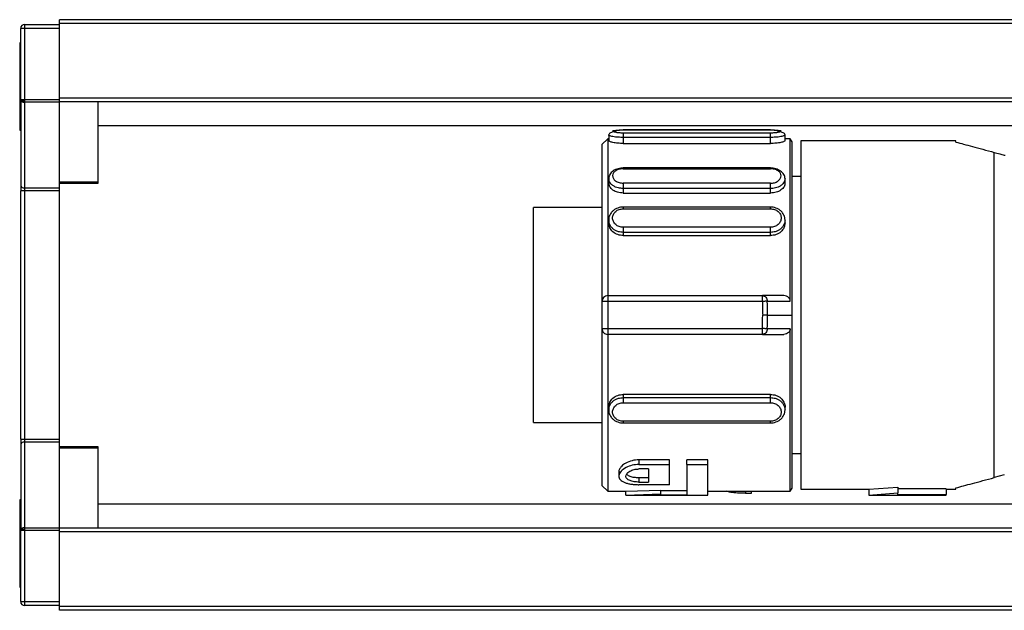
# Model space of a CAD drawing. Header units: millimetres. Extents: x -781 to 2759, y 413 to 796.
# Tile 2 of 17: x -434 to -383, y 415 to 446. Entities that reach past the tile are written whole.
import ezdxf

# ---------------------------------------------------------------- set-up
doc = ezdxf.new("R2010")
doc.units = ezdxf.units.MM

# ---------------------------------------------------------------- blocks, each defined once
blk = doc.blocks.new('Drawing View4')
at = {"color": 7, "linetype": 'Continuous', "lineweight": 25}
for p, q in [((-102.525, 14.635), (-102.525, 18.3)), ((-102.325, 18.3), (-102.525, 18.3)), ((-102.325, 18.5), (-102.325, 18.441)), ((-102.325, 18.5), (-100.525, 18.5)), ((-102.325, 18.441), (-102.325, 18.3)), ((-100.525, 18.3), (-102.325, 18.3)), ((-102.325, 18.3), (-102.325, 14.635)), ((-27.525, 18.75), (-100.525, 18.75)), ((-100.525, 18.55), (-100.525, 18.75)), ((-100.525, 14.7), (-100.525, 18.55)), ((-27.525, 18.55), (-100.525, 18.55)), ((-102.525, 17.55), (-102.575, 17.55)), ((-102.575, 17.55), (-102.575, 13.05)), ((-102.525, 14.635), (-102.325, 14.635)), ((-102.525, 14.635), (-102.525, 10.203)), ((-102.325, 14.635), (-102.325, 14.557)), ((-102.325, 14.635), (-100.525, 14.635)), ((-102.325, 14.557), (-102.325, 14.491)), ((-100.525, 14.491), (-102.325, 14.491)), ((-102.325, 14.491), (-102.325, 10.059)), ((-100.525, 14.5), (-100.525, 14.7)), ((-27.525, 14.7), (-100.525, 14.7)), ((-27.525, 14.5), (-100.525, 14.5)), ((-100.525, 14.491), (-100.525, 14.5)), ((-100.525, 10.059), (-100.525, 14.491)), ((-98.525, 10.376), (-98.525, 14.5)), ((-27.525, 13.262), (-98.525, 13.262)), ((-102.575, 13.05), (-102.525, 13.05)), ((-72.175, 12.797), (-72.175, 12.5)), ((-63.825, 13.062), (-71.425, 13.062)), ((-71.425, 13.061), (-63.825, 13.061)), ((-71.425, 13.06), (-71.425, 13.061)), ((-63.825, 12.895), (-71.425, 12.895)), ((-63.825, 13.061), (-63.825, 13.06)), ((-63.075, 12.5), (-63.075, 12.797)), ((-72.225, 12.6), (-72.525, 12.3)), ((-72.525, 12.3), (-72.525, 4.2)), ((-72.175, 12.6), (-72.225, 12.6)), ((-71.425, 12.67), (-71.425, 12.359)), ((-63.825, 12.67), (-71.425, 12.67)), ((-71.425, 12.359), (-63.825, 12.359)), ((-63.825, 12.359), (-63.825, 12.67)), ((-62.802, 12.6), (-63.075, 12.6)), ((-62.705, 12.45), (-62.802, 12.6)), ((-62.802, 4.213), (-62.802, 12.6)), ((-62.705, 3.5), (-62.705, 12.45)), ((-54.253, 12.5), (-62.253, 12.5)), ((-62.253, 12.5), (-62.253, -5.5)), ((-54.253, 12.428), (-54.253, 12.5)), ((-52.277, -4.898), (-52.277, 11.898)), ((-63.825, 11.092), (-71.425, 11.092)), ((-71.425, 11.05), (-63.825, 11.049)), ((-63.825, 11.089), (-63.825, 11.09)), ((-102.525, 10.203), (-102.525, 9.915)), ((-100.525, 10.376), (-98.525, 10.376)), ((-100.525, 10.311), (-98.525, 10.311)), ((-98.525, 10.311), (-98.525, 10.376)), ((-72.175, 10.541), (-72.175, 10.316)), ((-63.825, 10.306), (-71.425, 10.306)), ((-63.075, 10.315), (-63.075, 10.539)), ((-62.253, 10.65), (-62.705, 10.65)), ((-62.253, 10.65), (-62.705, 10.65)), ((-102.525, -2.915), (-102.525, 9.915)), ((-102.325, 10.059), (-100.525, 10.059)), ((-102.325, 10.059), (-102.325, 9.915)), ((-100.525, 9.915), (-102.325, 9.915)), ((-102.325, 9.915), (-102.325, -2.915)), ((-100.525, 9.915), (-100.525, 10.059)), ((-100.525, -2.915), (-100.525, 9.915)), ((-63.825, 10.032), (-71.425, 10.032)), ((-71.425, 10.032), (-71.425, 9.796)), ((-71.425, 9.796), (-63.825, 9.796)), ((-63.825, 9.796), (-63.825, 10.032)), ((-72.525, 9.05), (-76.053, 9.05)), ((-76.053, 3.5), (-76.053, 9.05)), ((-63.825, 9.072), (-71.425, 9.072)), ((-71.425, 9.068), (-71.425, 9.068)), ((-71.425, 8.986), (-63.825, 8.986)), ((-63.825, 9.068), (-63.825, 9.068)), ((-72.175, 8.411), (-72.175, 8.255)), ((-63.075, 8.255), (-63.075, 8.411)), ((-63.825, 8.028), (-71.425, 8.028)), ((-63.825, 7.764), (-71.425, 7.764)), ((-71.425, 7.764), (-71.425, 7.599)), ((-63.825, 7.599), (-63.825, 7.764)), ((-71.425, 7.599), (-63.825, 7.599)), ((-72.525, 4.2), (-72.525, 2.8)), ((-72.225, 4.5), (-72.225, 4.2)), ((-72.225, 4.5), (-64.243, 4.5)), ((-72.225, 4.2), (-72.225, 2.8)), ((-64.243, 4.2), (-72.225, 4.2)), ((-63.142, 4.5), (-64.243, 4.5)), ((-63.992, 4.211), (-62.802, 4.213)), ((-76.053, -2.05), (-76.053, 3.5)), ((-63.977, 3.5), (-62.705, 3.5)), ((-62.705, -5.45), (-62.705, 3.5)), ((-72.525, 2.8), (-72.525, -5.3)), ((-72.225, 2.8), (-64.243, 2.8)), ((-62.802, 2.787), (-63.991, 2.789)), ((-62.802, -5.6), (-62.802, 2.787)), ((-64.243, 2.5), (-72.225, 2.5)), ((-64.243, 2.5), (-63.142, 2.5)), ((-63.825, -0.599), (-71.425, -0.599)), ((-71.425, -0.599), (-71.425, -0.764)), ((-71.425, -0.764), (-63.825, -0.764)), ((-63.825, -0.764), (-63.825, -0.599)), ((-72.175, -1.255), (-72.175, -1.411)), ((-71.425, -1.028), (-63.825, -1.028)), ((-63.075, -1.411), (-63.075, -1.255)), ((-63.825, -1.986), (-71.425, -1.986)), ((-76.053, -2.05), (-72.525, -2.05)), ((-71.425, -2.068), (-71.425, -2.068)), ((-71.425, -2.072), (-63.825, -2.072)), ((-63.825, -2.068), (-63.825, -2.068)), ((-102.525, -2.915), (-102.325, -2.915)), ((-102.525, -2.915), (-102.525, -3.203)), ((-102.325, -2.915), (-100.525, -2.915)), ((-102.325, -2.915), (-102.325, -3.059)), ((-100.525, -3.059), (-100.525, -2.915)), ((-102.525, -3.203), (-102.525, -7.635)), ((-102.325, -3.059), (-102.325, -7.491)), ((-100.525, -3.059), (-102.325, -3.059)), ((-100.525, -7.491), (-100.525, -3.059)), ((-98.525, -3.311), (-100.525, -3.311)), ((-98.525, -3.376), (-100.525, -3.376)), ((-98.525, -7.5), (-98.525, -3.376)), ((-69.038, -3.979), (-70.613, -3.979)), ((-70.613, -3.979), (-70.613, -4.221)), ((-69.038, -4.221), (-69.038, -3.979)), ((-67.058, -3.979), (-68.138, -3.979)), ((-68.138, -4.221), (-68.138, -3.979)), ((-67.058, -4.221), (-67.058, -3.979)), ((-62.705, -3.65), (-62.253, -3.65)), ((-70.613, -4.221), (-69.038, -4.221)), ((-70.118, -4.451), (-70.613, -4.451)), ((-70.118, -4.451), (-70.118, -5.127)), ((-69.038, -5.263), (-69.038, -4.221)), ((-68.138, -4.221), (-67.058, -4.221)), ((-68.138, -4.221), (-68.138, -5.784)), ((-67.058, -5.8), (-67.058, -4.221)), ((-71.648, -4.597), (-71.648, -4.821)), ((-70.613, -4.911), (-70.613, -5.127)), ((-70.118, -4.911), (-70.613, -4.911)), ((-51.757, -4.759), (-52.277, -4.898)), ((-72.525, -5.3), (-72.225, -5.6)), ((-71.288, -5.6), (-69.488, -5.541)), ((-70.613, -5.127), (-70.118, -5.127)), ((-69.038, -5.263), (-70.613, -5.263)), ((-69.488, -5.742), (-69.488, -5.541)), ((-68.138, -5.584), (-69.488, -5.584)), ((-62.802, -5.6), (-62.705, -5.45)), ((-62.253, -5.5), (-58.753, -5.5)), ((-58.753, -5.5), (-57.253, -5.382)), ((-58.753, -5.5), (-58.753, -5.8)), ((-57.253, -5.382), (-57.253, -5.686)), ((-54.753, -5.469), (-57.253, -5.469)), ((-54.753, -5.469), (-54.753, -5.77)), ((-54.753, -5.5), (-54.253, -5.5)), ((-54.253, -5.5), (-54.253, -5.428)), ((-102.525, -6.05), (-102.575, -6.05)), ((-102.575, -6.05), (-102.575, -10.55)), ((-72.225, -5.6), (-71.276, -5.6)), ((-71.291, -5.8), (-67.058, -5.8)), ((-71.288, -5.8), (-71.288, -5.6)), ((-71.288, -5.8), (-69.488, -5.742)), ((-69.488, -5.784), (-69.488, -5.742)), ((-69.488, -5.784), (-68.138, -5.784)), ((-67.058, -5.6), (-62.802, -5.6)), ((-65.114, -5.6), (-65.114, -5.708)), ((-65.114, -5.708), (-64.808, -5.708)), ((-64.808, -5.708), (-64.808, -5.6)), ((-58.756, -5.8), (-54.753, -5.8)), ((-58.753, -5.8), (-57.253, -5.686)), ((-57.253, -5.77), (-57.253, -5.686)), ((-57.253, -5.77), (-54.753, -5.77)), ((-54.753, -5.8), (-54.753, -5.77)), ((-27.525, -6.262), (-98.525, -6.262)), ((-102.325, -7.491), (-102.325, -7.557)), ((-102.325, -7.491), (-100.525, -7.491)), ((-102.325, -7.557), (-102.325, -7.635)), ((-100.525, -7.5), (-100.525, -7.491)), ((-27.525, -7.5), (-100.525, -7.5)), ((-100.525, -7.7), (-100.525, -7.5)), ((-102.525, -11.3), (-102.525, -7.635)), ((-102.325, -7.635), (-102.525, -7.635)), ((-102.325, -7.635), (-102.325, -11.3)), ((-100.525, -7.635), (-102.325, -7.635)), ((-100.525, -11.55), (-100.525, -7.7)), ((-27.525, -7.7), (-100.525, -7.7)), ((-102.575, -10.55), (-102.525, -10.55)), ((-102.525, -11.3), (-102.325, -11.3)), ((-102.325, -11.3), (-100.525, -11.3)), ((-102.325, -11.3), (-102.325, -11.441)), ((-102.325, -11.441), (-102.325, -11.5)), ((-100.525, -11.5), (-102.325, -11.5)), ((-100.525, -11.75), (-100.525, -11.55)), ((-27.525, -11.55), (-100.525, -11.55)), ((-27.525, -11.75), (-100.525, -11.75))]:
    blk.add_line(p, q, dxfattribs=at)
at = {"color": 7, "linetype": 'Continuous', "lineweight": 25, "flags": 128}
for points in [[(-102.525, 14.635), (-102.521, 14.62), (-102.51, 14.605), (-102.491, 14.591), (-102.466, 14.58), (-102.436, 14.57), (-102.401, 14.563), (-102.364, 14.558), (-102.325, 14.557)], [(-72.225, 12.6), (-72.225, 12.403), (-72.225, 11.819), (-72.225, 10.874), (-72.225, 9.61), (-72.225, 8.08), (-72.225, 6.352), (-72.225, 4.5)], [(-102.325, 9.915), (-102.364, 9.915), (-102.401, 9.915), (-102.436, 9.915), (-102.466, 9.915), (-102.491, 9.915), (-102.51, 9.915), (-102.521, 9.915), (-102.525, 9.915)], [(-72.225, 4.2), (-72.283, 4.2), (-72.34, 4.2), (-72.392, 4.2), (-72.437, 4.2), (-72.474, 4.2), (-72.502, 4.2), (-72.519, 4.2), (-72.525, 4.2)], [(-64.243, 4.2), (-64.243, 4.259), (-64.243, 4.315), (-64.243, 4.367), (-64.243, 4.412), (-64.243, 4.449), (-64.243, 4.477), (-64.243, 4.494), (-64.243, 4.5)], [(-63.992, 4.211), (-64.014, 4.21), (-64.039, 4.209), (-64.068, 4.207), (-64.1, 4.206), (-64.134, 4.205), (-64.169, 4.203), (-64.206, 4.202), (-64.243, 4.2)], [(-63.977, 3.5), (-63.999, 3.5), (-64.025, 3.5), (-64.053, 3.5), (-64.085, 3.5), (-64.119, 3.5), (-64.154, 3.5), (-64.191, 3.5), (-64.228, 3.5)], [(-72.525, 2.8), (-72.519, 2.8), (-72.502, 2.8), (-72.474, 2.8), (-72.437, 2.8), (-72.392, 2.8), (-72.34, 2.8), (-72.283, 2.8), (-72.225, 2.8)], [(-72.225, 2.8), (-72.225, 2.741), (-72.225, 2.685), (-72.225, 2.633), (-72.225, 2.588), (-72.225, 2.551), (-72.225, 2.523), (-72.225, 2.506), (-72.225, 2.5)], [(-63.991, 2.789), (-64.014, 2.79), (-64.039, 2.791), (-64.068, 2.793), (-64.1, 2.794), (-64.134, 2.795), (-64.169, 2.797), (-64.206, 2.798), (-64.243, 2.8)], [(-64.243, 2.5), (-64.243, 2.506), (-64.243, 2.523), (-64.243, 2.551), (-64.243, 2.588), (-64.243, 2.633), (-64.243, 2.685), (-64.243, 2.741), (-64.243, 2.8)], [(-102.525, -7.635), (-102.521, -7.62), (-102.51, -7.605), (-102.491, -7.591), (-102.466, -7.58), (-102.436, -7.57), (-102.401, -7.563), (-102.364, -7.558), (-102.325, -7.557)]]:
    blk.add_lwpolyline(points, dxfattribs=at)
at = {"color": 7, "linetype": 'Continuous', "lineweight": 25}
for centre, radius, start, end in [((-102.325, 18.3), 0.2, 90, 180), ((-102.349, 14.668), 0.179, 190.8431, 277.7674), ((-102.349, 10.236), 0.179, 190.8431, 277.7669), ((-72.225, 4.2), 0.3, 90, 180), ((-80.811, 3.5), 16.835, 0.0007, 2.42), ((-80.81, 3.5), 16.582, 357.5799, 359.9995), ((-80.81, 3.5), 16.834, 357.58, 359.9993), ((-72.225, 2.8), 0.3, 180, 270.0002), ((-102.349, -3.236), 0.179, 82.2325, 169.1583), ((-102.349, -7.668), 0.179, 82.2326, 169.1569), ((-102.325, -11.3), 0.2, 180, 270)]:
    blk.add_arc(centre, radius, start, end, dxfattribs=at)
for points, knots in [([(-71.425, 13.052), (-71.468, 13.048), (-71.555, 13.04), (-71.689, 13.021), (-71.82, 12.995), (-71.939, 12.964), (-72.041, 12.928), (-72.117, 12.887), (-72.166, 12.842), (-72.172, 12.811), (-72.175, 12.795)], [0, 0, 0, 0, 0.114211, 0.23268, 0.355023, 0.480626, 0.608722, 0.738501, 0.869166, 1, 1, 1, 1]), ([(-71.425, 12.67), (-71.51, 12.672), (-71.647, 12.674), (-71.825, 12.691), (-71.96, 12.71), (-72.066, 12.733), (-72.153, 12.763), (-72.167, 12.784), (-72.175, 12.797)], [0, 0, 0, 0, 0.215402, 0.349232, 0.500196, 0.651033, 0.784822, 1, 1, 1, 1]), ([(-71.425, 12.895), (-71.497, 12.897), (-71.642, 12.901), (-71.825, 12.927), (-71.947, 12.96), (-71.989, 12.995), (-71.947, 13.025), (-71.825, 13.046), (-71.642, 13.059), (-71.497, 13.061), (-71.425, 13.061)], [0, 0, 0, 0, 0.1241056, 0.2487344, 0.3741106, 0.4999986, 0.625886, 0.7512626, 0.8758895, 1, 1, 1, 1]), ([(-71.425, 13.05), (-71.425, 13.052), (-71.425, 13.062), (-71.425, 13.061), (-71.425, 13.06)], [0, 0, 0, 0, 0.113961, 1, 1, 1, 1]), ([(-63.825, 13.06), (-63.825, 13.061), (-63.825, 13.062), (-63.825, 13.052), (-63.825, 13.05)], [0, 0, 0, 0, 0.886055, 1, 1, 1, 1]), ([(-63.825, 13.061), (-63.753, 13.061), (-63.608, 13.059), (-63.425, 13.046), (-63.303, 13.025), (-63.261, 12.995), (-63.303, 12.96), (-63.425, 12.927), (-63.608, 12.901), (-63.753, 12.897), (-63.825, 12.895)], [0, 0, 0, 0, 0.124111, 0.248737, 0.374114, 0.500001, 0.625889, 0.751266, 0.875894, 1, 1, 1, 1]), ([(-63.075, 12.795), (-63.078, 12.811), (-63.084, 12.842), (-63.133, 12.887), (-63.209, 12.928), (-63.311, 12.964), (-63.43, 12.995), (-63.561, 13.021), (-63.695, 13.04), (-63.782, 13.048), (-63.825, 13.052)], [0, 0, 0, 0, 0.130834, 0.261499, 0.391278, 0.519374, 0.644977, 0.76732, 0.885789, 1, 1, 1, 1]), ([(-63.075, 12.797), (-63.083, 12.784), (-63.096, 12.763), (-63.183, 12.733), (-63.289, 12.71), (-63.424, 12.691), (-63.603, 12.674), (-63.74, 12.672), (-63.825, 12.67)], [0, 0, 0, 0, 0.214821, 0.348602, 0.499396, 0.650569, 0.784537, 1, 1, 1, 1]), ([(-71.425, 12.359), (-71.523, 12.361), (-71.72, 12.366), (-71.968, 12.405), (-72.141, 12.454), (-72.164, 12.485), (-72.175, 12.5)], [0, 0, 0, 0, 0.2491023, 0.500264, 0.7513738, 1, 1, 1, 1]), ([(-63.075, 12.5), (-63.086, 12.485), (-63.109, 12.454), (-63.282, 12.405), (-63.53, 12.366), (-63.727, 12.361), (-63.825, 12.359)], [0, 0, 0, 0, 0.249179, 0.499184, 0.75158, 1, 1, 1, 1]), ([(-54.253, 12.428), (-53.993, 12.358), (-53.47, 12.218), (-52.676, 12.005), (-52.277, 11.898)], [0, 0, 0, 0, 0.496441, 1, 1, 1, 1]), ([(-52.277, 11.898), (-52.182, 11.873), (-52.02, 11.829), (-51.839, 11.781), (-51.763, 11.76)], [0, 0, 0, 0, 0.580293, 1, 1, 1, 1]), ([(-51.763, 11.76), (-51.754, 11.758), (-51.735, 11.754), (-51.716, 11.752), (-51.707, 11.751)], [0, 0, 0, 0, 0.499272, 1, 1, 1, 1]), ([(-71.412, 11.093), (-71.458, 11.091), (-71.552, 11.088), (-71.692, 11.057), (-71.826, 11.008), (-71.946, 10.94), (-72.045, 10.855), (-72.12, 10.757), (-72.167, 10.649), (-72.172, 10.574), (-72.175, 10.536)], [0, 0, 0, 0, 0.118978, 0.240451, 0.364104, 0.489533, 0.616272, 0.743873, 0.871907, 1, 1, 1, 1]), ([(-71.425, 11.05), (-71.495, 11.045), (-71.637, 11.036), (-71.82, 10.957), (-71.944, 10.84), (-71.989, 10.696), (-71.949, 10.547), (-71.827, 10.417), (-71.643, 10.325), (-71.497, 10.312), (-71.425, 10.306)], [0, 0, 0, 0, 0.1204107, 0.2439426, 0.3699217, 0.4955387, 0.6230038, 0.749648, 0.8759593, 1, 1, 1, 1]), ([(-71.425, 11.09), (-71.425, 11.09), (-71.425, 11.09), (-71.425, 11.063), (-71.425, 11.05)], [0, 0, 0, 0, 0.480716, 1, 1, 1, 1]), ([(-63.075, 10.534), (-63.077, 10.572), (-63.083, 10.646), (-63.129, 10.753), (-63.202, 10.851), (-63.299, 10.935), (-63.417, 11.003), (-63.548, 11.053), (-63.686, 11.085), (-63.779, 11.089), (-63.825, 11.091)], [0, 0, 0, 0, 0.128086, 0.256115, 0.383712, 0.510449, 0.635879, 0.759537, 0.881011, 1, 1, 1, 1]), ([(-63.825, 11.049), (-63.825, 11.063), (-63.825, 11.088), (-63.825, 11.089), (-63.825, 11.089)], [0, 0, 0, 0, 0.568321, 1, 1, 1, 1]), ([(-63.825, 10.306), (-63.755, 10.311), (-63.612, 10.321), (-63.43, 10.411), (-63.306, 10.537), (-63.261, 10.685), (-63.301, 10.83), (-63.423, 10.951), (-63.607, 11.033), (-63.753, 11.044), (-63.825, 11.049)], [0, 0, 0, 0, 0.120506, 0.244024, 0.369966, 0.495563, 0.623129, 0.749761, 0.875999, 1, 1, 1, 1]), ([(-71.425, 10.032), (-71.511, 10.038), (-71.649, 10.048), (-71.827, 10.109), (-71.961, 10.181), (-72.066, 10.273), (-72.153, 10.393), (-72.167, 10.484), (-72.175, 10.541)], [0, 0, 0, 0, 0.2187859, 0.3518033, 0.5002791, 0.6510823, 0.7848745, 1, 1, 1, 1]), ([(-71.425, 9.796), (-71.524, 9.804), (-71.722, 9.819), (-71.966, 9.946), (-72.145, 10.118), (-72.165, 10.25), (-72.175, 10.316)], [0, 0, 0, 0, 0.250034, 0.500138, 0.750142, 1, 1, 1, 1]), ([(-63.075, 10.539), (-63.083, 10.483), (-63.096, 10.392), (-63.183, 10.271), (-63.288, 10.179), (-63.423, 10.106), (-63.601, 10.046), (-63.739, 10.036), (-63.825, 10.03)], [0, 0, 0, 0, 0.214375, 0.34824, 0.499298, 0.649015, 0.782516, 1, 1, 1, 1]), ([(-63.076, 10.315), (-63.085, 10.25), (-63.103, 10.12), (-63.25, 9.975), (-63.399, 9.884), (-63.575, 9.813), (-63.724, 9.803), (-63.825, 9.795)], [0, 0, 0, 0, 0.242436, 0.493073, 0.621659, 0.745623, 1, 1, 1, 1]), ([(-71.425, 9.071), (-71.472, 9.07), (-71.568, 9.066), (-71.708, 9.028), (-71.84, 8.968), (-71.956, 8.885), (-72.053, 8.782), (-72.123, 8.665), (-72.168, 8.536), (-72.173, 8.446), (-72.175, 8.401)], [0, 0, 0, 0, 0.121254, 0.244083, 0.368306, 0.493617, 0.619714, 0.746314, 0.873153, 1, 1, 1, 1]), ([(-71.425, 8.028), (-71.497, 8.036), (-71.642, 8.051), (-71.825, 8.166), (-71.947, 8.328), (-71.989, 8.516), (-71.947, 8.702), (-71.825, 8.857), (-71.642, 8.965), (-71.497, 8.979), (-71.425, 8.986)], [0, 0, 0, 0, 0.1241105, 0.2487374, 0.374114, 0.5000014, 0.6258894, 0.7512656, 0.8758944, 1, 1, 1, 1]), ([(-71.425, 9.068), (-71.425, 9.068), (-71.425, 9.069), (-71.425, 9.043), (-71.425, 9.005), (-71.425, 8.986)], [0, 0, 0, 0, 0.148719, 0.57436, 1, 1, 1, 1]), ([(-63.075, 8.402), (-63.077, 8.446), (-63.082, 8.536), (-63.126, 8.665), (-63.197, 8.783), (-63.294, 8.885), (-63.41, 8.968), (-63.542, 9.028), (-63.682, 9.066), (-63.778, 9.07), (-63.825, 9.071)], [0, 0, 0, 0, 0.126845, 0.253683, 0.380283, 0.50638, 0.631691, 0.755908, 0.878745, 1, 1, 1, 1]), ([(-63.825, 8.986), (-63.825, 9.005), (-63.825, 9.043), (-63.825, 9.069), (-63.825, 9.068), (-63.825, 9.068)], [0, 0, 0, 0, 0.425635, 0.851269, 1, 1, 1, 1]), ([(-63.825, 8.986), (-63.753, 8.979), (-63.608, 8.965), (-63.425, 8.857), (-63.303, 8.702), (-63.261, 8.516), (-63.303, 8.328), (-63.425, 8.166), (-63.608, 8.051), (-63.753, 8.036), (-63.825, 8.028)], [0, 0, 0, 0, 0.124111, 0.248737, 0.374114, 0.500001, 0.625889, 0.751266, 0.875894, 1, 1, 1, 1]), ([(-71.425, 7.599), (-71.523, 7.609), (-71.72, 7.63), (-71.968, 7.784), (-72.141, 8.002), (-72.164, 8.171), (-72.175, 8.255)], [0, 0, 0, 0, 0.250014, 0.500108, 0.750297, 1, 1, 1, 1]), ([(-71.425, 7.764), (-71.51, 7.771), (-71.647, 7.782), (-71.825, 7.859), (-71.96, 7.951), (-72.066, 8.068), (-72.153, 8.22), (-72.166, 8.337), (-72.174, 8.409)], [0, 0, 0, 0, 0.216107, 0.350167, 0.501279, 0.652267, 0.786207, 1, 1, 1, 1]), ([(-63.075, 8.41), (-63.083, 8.338), (-63.096, 8.221), (-63.183, 8.069), (-63.289, 7.951), (-63.424, 7.859), (-63.603, 7.782), (-63.74, 7.771), (-63.825, 7.764)], [0, 0, 0, 0, 0.213289, 0.347331, 0.498418, 0.649887, 0.784116, 1, 1, 1, 1]), ([(-63.075, 8.255), (-63.086, 8.171), (-63.109, 8.002), (-63.282, 7.784), (-63.53, 7.629), (-63.727, 7.609), (-63.825, 7.599)], [0, 0, 0, 0, 0.249178, 0.499183, 0.751578, 1, 1, 1, 1]), ([(-64.243, 4.2), (-64.238, 4.069), (-64.23, 3.836), (-64.229, 3.603), (-64.228, 3.5)], [0, 0, 0, 0, 0.559981, 1, 1, 1, 1]), ([(-62.802, 4.213), (-62.803, 4.23), (-62.806, 4.266), (-62.823, 4.318), (-62.851, 4.366), (-62.902, 4.424), (-62.999, 4.485), (-63.09, 4.495), (-63.142, 4.5)], [0, 0, 0, 0, 0.107501, 0.216773, 0.329066, 0.445532, 0.688974, 1, 1, 1, 1]), ([(-62.802, 2.787), (-62.803, 2.769), (-62.805, 2.734), (-62.823, 2.682), (-62.85, 2.634), (-62.904, 2.574), (-63.001, 2.514), (-63.093, 2.505), (-63.142, 2.5)], [0, 0, 0, 0, 0.107534, 0.215501, 0.32879, 0.444966, 0.704581, 1, 1, 1, 1]), ([(-72.225, 2.5), (-72.225, 1.758), (-72.225, 0.274), (-72.225, -1.737), (-72.225, -3.435), (-72.225, -4.694), (-72.225, -5.474), (-72.225, -5.541), (-72.225, -5.573)], [0, 0, 0, 0, 0.169797, 0.339593, 0.50939, 0.679186, 0.848983, 1, 1, 1, 1]), ([(-72.175, -1.255), (-72.164, -1.171), (-72.141, -1.002), (-71.968, -0.784), (-71.719, -0.629), (-71.523, -0.609), (-71.425, -0.599)], [0, 0, 0, 0, 0.248812, 0.500086, 0.751215, 1, 1, 1, 1]), ([(-72.174, -1.409), (-72.166, -1.337), (-72.153, -1.221), (-72.066, -1.068), (-71.96, -0.951), (-71.825, -0.859), (-71.647, -0.782), (-71.51, -0.771), (-71.425, -0.764)], [0, 0, 0, 0, 0.213617, 0.347658, 0.498758, 0.649914, 0.783983, 1, 1, 1, 1]), ([(-63.825, -0.599), (-63.728, -0.609), (-63.532, -0.629), (-63.279, -0.783), (-63.123, -0.999), (-63.056, -1.174), (-63.075, -1.255), (-63.075, -1.255)], [0, 0, 0, 0, 0.248211, 0.498722, 0.749558, 0.99975, 1, 1, 1, 1]), ([(-63.825, -0.764), (-63.74, -0.771), (-63.603, -0.782), (-63.425, -0.859), (-63.29, -0.95), (-63.184, -1.068), (-63.097, -1.22), (-63.084, -1.337), (-63.075, -1.409)], [0, 0, 0, 0, 0.216068, 0.350075, 0.501113, 0.652201, 0.786193, 1, 1, 1, 1]), ([(-72.175, -1.401), (-72.173, -1.446), (-72.168, -1.536), (-72.123, -1.665), (-72.053, -1.782), (-71.956, -1.885), (-71.84, -1.968), (-71.708, -2.028), (-71.568, -2.066), (-71.472, -2.07), (-71.425, -2.071)], [0, 0, 0, 0, 0.126847, 0.253686, 0.380286, 0.506383, 0.631693, 0.755916, 0.878746, 1, 1, 1, 1]), ([(-71.425, -1.986), (-71.497, -1.979), (-71.642, -1.965), (-71.825, -1.857), (-71.947, -1.702), (-71.989, -1.516), (-71.947, -1.328), (-71.825, -1.166), (-71.642, -1.051), (-71.497, -1.036), (-71.425, -1.028)], [0, 0, 0, 0, 0.124106, 0.248734, 0.374111, 0.499999, 0.625886, 0.751263, 0.875889, 1, 1, 1, 1]), ([(-63.825, -1.028), (-63.753, -1.036), (-63.608, -1.051), (-63.425, -1.166), (-63.303, -1.328), (-63.261, -1.516), (-63.303, -1.702), (-63.425, -1.857), (-63.608, -1.965), (-63.753, -1.979), (-63.825, -1.986)], [0, 0, 0, 0, 0.124111, 0.248737, 0.374114, 0.500001, 0.625889, 0.751266, 0.875894, 1, 1, 1, 1]), ([(-63.825, -2.071), (-63.778, -2.07), (-63.682, -2.066), (-63.542, -2.028), (-63.41, -1.968), (-63.294, -1.885), (-63.197, -1.782), (-63.126, -1.665), (-63.082, -1.536), (-63.077, -1.446), (-63.075, -1.401)], [0, 0, 0, 0, 0.121254, 0.244083, 0.368307, 0.493617, 0.619714, 0.746314, 0.873153, 1, 1, 1, 1]), ([(-71.425, -1.986), (-71.425, -2.005), (-71.425, -2.043), (-71.425, -2.069), (-71.425, -2.068), (-71.425, -2.068)], [0, 0, 0, 0, 0.425638, 0.851277, 1, 1, 1, 1]), ([(-63.825, -2.068), (-63.825, -2.068), (-63.825, -2.069), (-63.825, -2.043), (-63.825, -2.005), (-63.825, -1.986)], [0, 0, 0, 0, 0.148721, 0.57436, 1, 1, 1, 1]), ([(-70.613, -3.979), (-70.672, -3.981), (-70.792, -3.986), (-71.038, -4.033), (-71.298, -4.135), (-71.496, -4.289), (-71.605, -4.429), (-71.663, -4.535), (-71.642, -4.589), (-71.639, -4.597)], [0, 0, 0, 0, 0.1001464, 0.2061269, 0.4390935, 0.6365815, 0.7856782, 0.9681485, 1, 1, 1, 1]), ([(-70.613, -4.221), (-70.731, -4.229), (-70.978, -4.246), (-71.312, -4.379), (-71.566, -4.573), (-71.679, -4.8), (-71.618, -4.974), (-71.484, -5.086), (-71.35, -5.152), (-71.187, -5.203), (-71.006, -5.238), (-70.812, -5.259), (-70.679, -5.262), (-70.613, -5.263)], [0, 0, 0, 0, 0.101914, 0.214829, 0.346939, 0.490821, 0.631706, 0.697116, 0.762183, 0.823721, 0.884692, 0.942289, 1, 1, 1, 1]), ([(-70.613, -5.127), (-70.656, -5.126), (-70.74, -5.124), (-70.904, -5.104), (-71.091, -5.055), (-71.246, -4.961), (-71.304, -4.837), (-71.263, -4.697), (-71.134, -4.585), (-70.986, -4.514), (-70.867, -4.478), (-70.741, -4.455), (-70.656, -4.452), (-70.613, -4.451)], [0, 0, 0, 0, 0.056584, 0.113199, 0.228949, 0.352882, 0.480242, 0.616196, 0.758031, 0.82278, 0.886406, 0.943414, 1, 1, 1, 1]), ([(-70.613, -4.911), (-70.695, -4.907), (-70.861, -4.9), (-71.072, -4.842), (-71.21, -4.771), (-71.234, -4.716), (-71.242, -4.698)], [0, 0, 0, 0, 0.275657, 0.563149, 0.858295, 1, 1, 1, 1]), ([(-54.253, -5.428), (-53.993, -5.356), (-53.47, -5.212), (-52.676, -5.003), (-52.277, -4.898)], [0, 0, 0, 0, 0.496428, 1, 1, 1, 1]), ([(-65.114, -5.708), (-65.254, -5.706), (-65.534, -5.701), (-65.886, -5.666), (-66.017, -5.621), (-66.077, -5.6)], [0, 0, 0, 0, 0.346683, 0.697528, 1, 1, 1, 1])]:
    blk.add_open_spline(points, degree=3, knots=knots, dxfattribs=at)
for points in [[(-71.425, 12.895), (-71.425, 12.887), (-71.425, 12.872), (-71.425, 12.816), (-71.425, 12.746), (-71.425, 12.695), (-71.425, 12.67)], [(-63.825, 12.67), (-63.825, 12.695), (-63.825, 12.746), (-63.825, 12.816), (-63.825, 12.872), (-63.825, 12.887), (-63.825, 12.895)], [(-71.425, 10.306), (-71.425, 10.286), (-71.425, 10.247), (-71.425, 10.171), (-71.425, 10.094), (-71.425, 10.053), (-71.425, 10.032)], [(-63.825, 10.032), (-63.825, 10.053), (-63.825, 10.094), (-63.825, 10.171), (-63.825, 10.246), (-63.825, 10.286), (-63.825, 10.306)], [(-71.425, 8.028), (-71.425, 8.005), (-71.425, 7.958), (-71.425, 7.881), (-71.425, 7.81), (-71.425, 7.779), (-71.425, 7.764)], [(-63.825, 7.764), (-63.825, 7.779), (-63.825, 7.81), (-63.825, 7.881), (-63.825, 7.958), (-63.825, 8.005), (-63.825, 8.028)], [(-64.243, 4.5), (-64.211, 4.496), (-64.146, 4.487), (-64.064, 4.421), (-64.006, 4.325), (-63.996, 4.249), (-63.992, 4.211)], [(-63.991, 2.789), (-63.996, 2.751), (-64.006, 2.675), (-64.064, 2.579), (-64.146, 2.513), (-64.211, 2.504), (-64.243, 2.5)], [(-71.425, -0.764), (-71.425, -0.779), (-71.425, -0.81), (-71.425, -0.881), (-71.425, -0.958), (-71.425, -1.005), (-71.425, -1.028)], [(-63.825, -1.028), (-63.825, -1.005), (-63.825, -0.958), (-63.825, -0.881), (-63.825, -0.81), (-63.825, -0.779), (-63.825, -0.764)], [(-98.525, -3.376), (-98.525, -3.367), (-98.525, -3.347), (-98.525, -3.327), (-98.525, -3.314), (-98.525, -3.312), (-98.525, -3.311)]]:
    blk.add_open_spline(points, degree=3, dxfattribs=at)

msp = doc.modelspace()

# ---------------------------------------------------------------- block references
at = {"color": 7, "linetype": 'Continuous', "lineweight": 25}
msp.add_blockref('Drawing View4', (-331.515, 426.899), dxfattribs=at)

doc.saveas('drawing.dxf')
